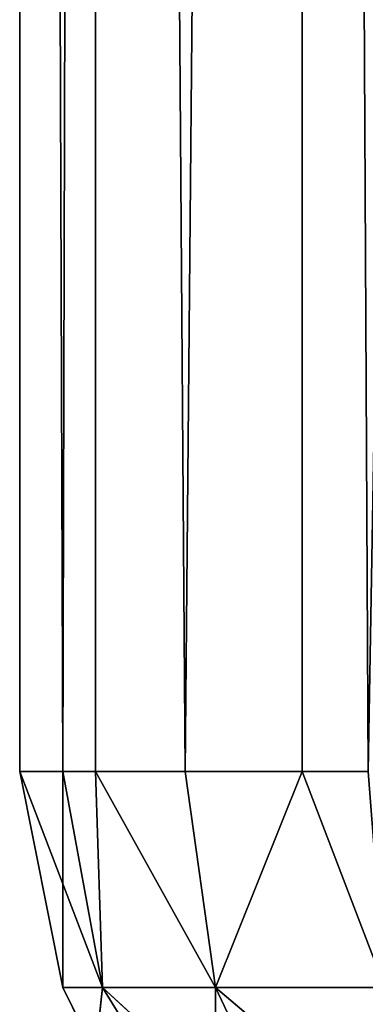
# Model space of a CAD drawing. Extents: x 659 to 1111, y 0 to 289.
# Tile 123 of 208: x 812.808 to 813.726, y 158.381 to 161. Entities that reach past the tile are written whole.
import ezdxf

# ---------------------------------------------------------------- set-up
doc = ezdxf.new("R2010")
doc.units = 0
doc.header["$LTSCALE"] = 25.4
doc.layers.get('0').update_dxf_attribs({"color": 13, "linetype": 'CONTINUOUS'})

# ---------------------------------------------------------------- blocks, each defined once
blk = doc.blocks.new('GIOTTO-LED-S-8168_STL')
at = {"color": 44}
for p, q in [((156.6046, 56.3598, 96.25), (156.7806, 56.4465, 129.75)), ((156.6046, 56.3598, 96.25), (156.7806, 56.4465, 129.75)), ((156.6046, 56.3598, 129.75), (156.7806, 56.4465, 129.75)), ((156.6046, 56.3598, 129.75), (156.7806, 56.4465, 129.75)), ((156.6046, 56.3598, 96.25), (156.2939, 56.1214, 129.75)), ((156.2939, 56.1214, 129.75), (156.6046, 56.3598, 129.75)), ((156.6046, 56.3598, 96.25), (156.2939, 56.1214, 129.75)), ((156.2939, 56.1214, 129.75), (156.6046, 56.3598, 129.75)), ((156.3747, 56.0406, 130.324), (156.6046, 56.3598, 129.75)), ((156.3747, 56.0406, 130.324), (156.6046, 56.3598, 129.75)), ((156.3747, 56.0406, 130.324), (156.8242, 56.341, 130.324)), ((156.3747, 56.0406, 130.324), (156.8242, 56.341, 130.324)), ((156.6046, 56.3598, 96.25), (156.6046, 56.3598, 129.75)), ((156.6046, 56.3598, 96.25), (156.6046, 56.3598, 129.75)), ((156.6046, 56.3598, 129.75), (156.8242, 56.341, 130.324)), ((156.6046, 56.3598, 129.75), (156.8242, 56.341, 130.324)), ((156.0555, 55.8107, 96.25), (156.2939, 56.1214, 129.75)), ((156.0555, 55.8107, 96.25), (156.2939, 56.1214, 129.75)), ((156.0555, 55.8107, 129.75), (156.2939, 56.1214, 129.75)), ((156.0555, 55.8107, 129.75), (156.2939, 56.1214, 129.75)), ((156.2939, 56.1214, 129.75), (156.3747, 56.0406, 130.324)), ((156.2939, 56.1214, 129.75), (156.3747, 56.0406, 130.324)), ((156.0555, 55.8107, 129.75), (156.3747, 56.0406, 130.324)), ((156.0555, 55.8107, 129.75), (156.3747, 56.0406, 130.324)), ((156.0742, 55.591, 130.324), (156.3747, 56.0406, 130.324)), ((156.0742, 55.591, 130.324), (156.3747, 56.0406, 130.324)), ((156.6046, 55.8107, 130.8107), (156.3747, 56.0406, 130.324)), ((156.3747, 56.0406, 130.324), (156.9487, 56.0406, 130.8107)), ((156.3747, 56.0406, 130.324), (156.9487, 56.0406, 130.8107)), ((156.6046, 55.8107, 130.8107), (156.3747, 56.0406, 130.324)), ((156.0555, 55.8107, 96.25), (155.9688, 55.6347, 129.75)), ((155.9688, 55.6347, 129.75), (156.0555, 55.8107, 129.75)), ((156.0555, 55.8107, 96.25), (155.9688, 55.6347, 129.75)), ((155.9688, 55.6347, 129.75), (156.0555, 55.8107, 129.75)), ((156.0555, 55.8107, 96.25), (156.0555, 55.8107, 129.75)), ((156.0555, 55.8107, 96.25), (156.0555, 55.8107, 129.75)), ((156.0742, 55.591, 130.324), (156.0555, 55.8107, 129.75)), ((156.0742, 55.591, 130.324), (156.0555, 55.8107, 129.75)), ((156.0742, 55.591, 130.324), (156.6046, 55.8107, 130.8107)), ((156.0742, 55.591, 130.324), (156.6046, 55.8107, 130.8107)), ((155.8546, 55.0607, 96.25), (155.9688, 55.6347, 129.75)), ((155.8546, 55.0607, 96.25), (155.9688, 55.6347, 129.75)), ((155.8546, 55.0607, 129.75), (155.9688, 55.6347, 129.75)), ((155.8546, 55.0607, 129.75), (155.9688, 55.6347, 129.75)), ((155.9688, 55.6347, 129.75), (156.0742, 55.591, 130.324)), ((155.9688, 55.6347, 129.75), (156.0742, 55.591, 130.324)), ((155.8546, 55.0607, 129.75), (156.0742, 55.591, 130.324)), ((155.8546, 55.0607, 129.75), (156.0742, 55.591, 130.324)), ((155.9688, 55.0607, 130.324), (156.0742, 55.591, 130.324)), ((155.9688, 55.0607, 130.324), (156.0742, 55.591, 130.324)), ((156.0742, 55.591, 130.324), (156.0555, 55.0607, 130.5)), ((156.0742, 55.591, 130.324), (156.0555, 55.0607, 130.5)), ((156.3747, 55.4666, 130.8107), (156.0742, 55.591, 130.324)), ((156.3747, 55.4666, 130.8107), (156.0742, 55.591, 130.324)), ((155.8546, 8.0607, 129.75), (155.8546, 55.0607, 129.75)), ((155.8546, 55.0607, 129.75), (155.8546, 8.0607, 96.25)), ((155.8546, 55.0607, 129.75), (155.8546, 8.0607, 96.25)), ((155.8546, 55.0607, 129.75), (155.8546, 55.0607, 96.25)), ((155.8546, 55.0607, 129.75), (155.8546, 55.0607, 96.25)), ((155.8546, 55.0607, 129.75), (155.9688, 55.0607, 130.324)), ((155.9688, 55.0607, 130.324), (155.8546, 8.0607, 129.75)), ((155.9688, 55.0607, 130.324), (155.8546, 8.0607, 129.75)), ((155.8546, 55.0607, 129.75), (155.9688, 55.0607, 130.324)), ((155.8546, 8.0607, 129.75), (155.8546, 55.0607, 129.75)), ((155.9688, 55.0607, 130.324), (156.0555, 55.0607, 130.5)), ((156.0555, 55.0607, 130.5), (155.9688, 8.0607, 130.324)), ((156.0555, 55.0607, 130.5), (155.9688, 8.0607, 130.324)), ((155.9688, 55.0607, 130.324), (156.0555, 55.0607, 130.5)), ((155.9688, 55.0607, 130.324), (155.9688, 8.0607, 130.324)), ((155.9688, 55.0607, 130.324), (155.9688, 8.0607, 130.324)), ((155.8546, 8.0607, 96.25), (155.8546, 8.0607, 129.75)), ((155.8546, 8.0607, 96.25), (155.8546, 8.0607, 129.75)), ((155.8546, 8.0607, 96.25), (155.9688, 7.4867, 129.75)), ((155.9688, 7.4867, 129.75), (155.8546, 8.0607, 129.75)), ((155.8546, 8.0607, 96.25), (155.9688, 7.4867, 129.75)), ((155.8546, 8.0607, 129.75), (155.9688, 8.0607, 130.324)), ((155.8546, 8.0607, 129.75), (155.9688, 8.0607, 130.324)), ((155.9688, 7.4867, 129.75), (155.8546, 8.0607, 129.75)), ((155.9688, 8.0607, 130.324), (156.0555, 8.0607, 130.5)), ((155.9688, 8.0607, 130.324), (156.0555, 8.0607, 130.5)), ((155.9688, 8.0607, 130.324), (156.0742, 7.5304, 130.324)), ((155.9688, 8.0607, 130.324), (156.0742, 7.5304, 130.324)), ((155.9688, 8.0607, 130.324), (155.9688, 7.4867, 129.75)), ((155.9688, 8.0607, 130.324), (155.9688, 7.4867, 129.75)), ((156.0555, 8.0607, 130.5), (156.0742, 7.5304, 130.324)), ((156.0555, 8.0607, 130.5), (156.0742, 7.5304, 130.324)), ((156.3747, 7.6548, 130.8107), (156.0742, 7.5304, 130.324)), ((156.3747, 7.6548, 130.8107), (156.0742, 7.5304, 130.324)), ((156.3747, 7.0808, 130.324), (156.3747, 7.6548, 130.8107)), ((156.3747, 7.0808, 130.324), (156.3747, 7.6548, 130.8107)), ((156.0742, 7.5304, 130.324), (155.9688, 7.4867, 129.75)), ((156.0742, 7.5304, 130.324), (155.9688, 7.4867, 129.75)), ((156.0555, 7.3107, 129.75), (156.0742, 7.5304, 130.324)), ((156.0555, 7.3107, 129.75), (156.0742, 7.5304, 130.324)), ((156.3747, 7.0808, 130.324), (156.0742, 7.5304, 130.324)), ((156.3747, 7.0808, 130.324), (156.0742, 7.5304, 130.324)), ((156.0555, 7.3107, 96.25), (155.9688, 7.4867, 129.75)), ((156.0555, 7.3107, 96.25), (155.9688, 7.4867, 129.75)), ((156.0555, 7.3107, 129.75), (155.9688, 7.4867, 129.75)), ((156.0555, 7.3107, 129.75), (155.9688, 7.4867, 129.75)), ((156.0555, 7.3107, 96.25), (156.0555, 7.3107, 129.75)), ((156.0555, 7.3107, 96.25), (156.0555, 7.3107, 129.75)), ((156.0555, 7.3107, 96.25), (156.2939, 7.0001, 129.75)), ((156.2939, 7.0001, 129.75), (156.0555, 7.3107, 129.75)), ((156.0555, 7.3107, 96.25), (156.2939, 7.0001, 129.75)), ((156.2939, 7.0001, 129.75), (156.0555, 7.3107, 129.75)), ((156.3747, 7.0808, 130.324), (156.0555, 7.3107, 129.75)), ((156.3747, 7.0808, 130.324), (156.0555, 7.3107, 129.75)), ((156.6046, 7.3107, 130.8107), (156.3747, 7.0808, 130.324)), ((156.6046, 7.3107, 130.8107), (156.3747, 7.0808, 130.324)), ((156.2939, 7.0001, 129.75), (156.3747, 7.0808, 130.324)), ((156.2939, 7.0001, 129.75), (156.3747, 7.0808, 130.324)), ((156.6046, 6.7617, 129.75), (156.3747, 7.0808, 130.324)), ((156.6046, 6.7617, 129.75), (156.3747, 7.0808, 130.324)), ((156.8242, 6.7804, 130.324), (156.3747, 7.0808, 130.324)), ((156.8242, 6.7804, 130.324), (156.3747, 7.0808, 130.324)), ((156.6046, 6.7617, 96.25), (156.2939, 7.0001, 129.75)), ((156.6046, 6.7617, 96.25), (156.2939, 7.0001, 129.75)), ((156.6046, 6.7617, 129.75), (156.2939, 7.0001, 129.75)), ((156.6046, 6.7617, 129.75), (156.2939, 7.0001, 129.75)), ((156.8242, 6.7804, 130.324), (156.6046, 6.7617, 129.75)), ((156.8242, 6.7804, 130.324), (156.6046, 6.7617, 129.75)), ((156.6046, 6.7617, 96.25), (156.6046, 6.7617, 129.75)), ((156.6046, 6.7617, 96.25), (156.6046, 6.7617, 129.75)), ((156.6046, 6.7617, 96.25), (156.7806, 6.6749, 129.75)), ((156.7806, 6.6749, 129.75), (156.6046, 6.7617, 129.75)), ((156.6046, 6.7617, 96.25), (156.7806, 6.6749, 129.75)), ((156.7806, 6.6749, 129.75), (156.6046, 6.7617, 129.75))]:
    blk.add_line(p, q, dxfattribs=at)
mesh = blk.add_polyface(dxfattribs=at)
corners = [(156.7806, 56.4465, 129.75), (157.3546, 56.5607, 96.25), (156.6046, 56.3598, 96.25)]
mesh.append_faces([[corners[k] for k in face] for face in [(0, 1, 2)]], dxfattribs={"color": 44})
mesh = blk.add_polyface(dxfattribs=at)
corners = [(156.7806, 56.4465, 129.75), (156.6046, 56.3598, 96.25), (156.6046, 56.3598, 129.75)]
mesh.append_faces([[corners[k] for k in face] for face in [(0, 1, 2)]], dxfattribs={"color": 44})
mesh = blk.add_polyface(dxfattribs=at)
corners = [(156.8242, 56.341, 130.324), (156.7806, 56.4465, 129.75), (156.6046, 56.3598, 129.75)]
mesh.append_faces([[corners[k] for k in face] for face in [(0, 1, 2)]], dxfattribs={"color": 44})
mesh = blk.add_polyface(dxfattribs=at)
corners = [(156.2939, 56.1214, 129.75), (156.6046, 56.3598, 96.25), (156.0555, 55.8107, 96.25)]
mesh.append_faces([[corners[k] for k in face] for face in [(0, 1, 2)]], dxfattribs={"color": 44})
mesh = blk.add_polyface(dxfattribs=at)
corners = [(156.6046, 56.3598, 129.75), (156.6046, 56.3598, 96.25), (156.2939, 56.1214, 129.75)]
mesh.append_faces([[corners[k] for k in face] for face in [(0, 1, 2)]], dxfattribs={"color": 44})
mesh = blk.add_polyface(dxfattribs=at)
corners = [(156.3747, 56.0406, 130.324), (156.6046, 56.3598, 129.75), (156.2939, 56.1214, 129.75)]
mesh.append_faces([[corners[k] for k in face] for face in [(0, 1, 2)]], dxfattribs={"color": 44})
mesh = blk.add_polyface(dxfattribs=at)
corners = [(156.8242, 56.341, 130.324), (156.6046, 56.3598, 129.75), (156.3747, 56.0406, 130.324)]
mesh.append_faces([[corners[k] for k in face] for face in [(0, 1, 2)]], dxfattribs={"color": 44})
mesh = blk.add_polyface(dxfattribs=at)
corners = [(156.9487, 56.0406, 130.8107), (156.8242, 56.341, 130.324), (156.3747, 56.0406, 130.324)]
mesh.append_faces([[corners[k] for k in face] for face in [(0, 1, 2)]], dxfattribs={"color": 44})
mesh = blk.add_polyface(dxfattribs=at)
corners = [(156.2939, 56.1214, 129.75), (156.0555, 55.8107, 96.25), (156.0555, 55.8107, 129.75)]
mesh.append_faces([[corners[k] for k in face] for face in [(0, 1, 2)]], dxfattribs={"color": 44})
mesh = blk.add_polyface(dxfattribs=at)
corners = [(156.2939, 56.1214, 129.75), (156.0555, 55.8107, 129.75), (156.3747, 56.0406, 130.324)]
mesh.append_faces([[corners[k] for k in face] for face in [(0, 1, 2)]], dxfattribs={"color": 44})
mesh = blk.add_polyface(dxfattribs=at)
corners = [(156.3747, 56.0406, 130.324), (156.0555, 55.8107, 129.75), (156.0742, 55.591, 130.324)]
mesh.append_faces([[corners[k] for k in face] for face in [(0, 1, 2)]], dxfattribs={"color": 44})
mesh = blk.add_polyface(dxfattribs=at)
corners = [(156.3747, 56.0406, 130.324), (156.0742, 55.591, 130.324), (156.6046, 55.8107, 130.8107)]
mesh.append_faces([[corners[k] for k in face] for face in [(0, 1, 2)]], dxfattribs={"color": 44})
mesh = blk.add_polyface(dxfattribs=at)
corners = [(156.9487, 56.0406, 130.8107), (156.3747, 56.0406, 130.324), (156.6046, 55.8107, 130.8107)]
mesh.append_faces([[corners[k] for k in face] for face in [(0, 1, 2)]], dxfattribs={"color": 44})
mesh = blk.add_polyface(dxfattribs=at)
corners = [(156.0555, 55.8107, 96.25), (155.8546, 55.0607, 96.25), (155.9688, 55.6347, 129.75)]
mesh.append_faces([[corners[k] for k in face] for face in [(0, 1, 2)]], dxfattribs={"color": 44})
mesh = blk.add_polyface(dxfattribs=at)
corners = [(156.0555, 55.8107, 129.75), (156.0555, 55.8107, 96.25), (155.9688, 55.6347, 129.75)]
mesh.append_faces([[corners[k] for k in face] for face in [(0, 1, 2)]], dxfattribs={"color": 44})
mesh = blk.add_polyface(dxfattribs=at)
corners = [(156.0555, 55.8107, 129.75), (155.9688, 55.6347, 129.75), (156.0742, 55.591, 130.324)]
mesh.append_faces([[corners[k] for k in face] for face in [(0, 1, 2)]], dxfattribs={"color": 44})
mesh = blk.add_polyface(dxfattribs=at)
corners = [(156.6046, 55.8107, 130.8107), (156.0742, 55.591, 130.324), (156.3747, 55.4666, 130.8107)]
mesh.append_faces([[corners[k] for k in face] for face in [(0, 1, 2)]], dxfattribs={"color": 44})
mesh = blk.add_polyface(dxfattribs=at)
corners = [(155.9688, 55.6347, 129.75), (155.8546, 55.0607, 96.25), (155.8546, 55.0607, 129.75)]
mesh.append_faces([[corners[k] for k in face] for face in [(0, 1, 2)]], dxfattribs={"color": 44})
mesh = blk.add_polyface(dxfattribs=at)
corners = [(155.9688, 55.6347, 129.75), (155.8546, 55.0607, 129.75), (156.0742, 55.591, 130.324)]
mesh.append_faces([[corners[k] for k in face] for face in [(0, 1, 2)]], dxfattribs={"color": 44})
mesh = blk.add_polyface(dxfattribs=at)
corners = [(156.0742, 55.591, 130.324), (155.8546, 55.0607, 129.75), (155.9688, 55.0607, 130.324)]
mesh.append_faces([[corners[k] for k in face] for face in [(0, 1, 2)]], dxfattribs={"color": 44})
mesh = blk.add_polyface(dxfattribs=at)
corners = [(156.0742, 55.591, 130.324), (155.9688, 55.0607, 130.324), (156.0555, 55.0607, 130.5)]
mesh.append_faces([[corners[k] for k in face] for face in [(0, 1, 2)]], dxfattribs={"color": 44})
mesh = blk.add_polyface(dxfattribs=at)
corners = [(156.0742, 55.591, 130.324), (156.0555, 55.0607, 130.5), (156.3747, 55.4666, 130.8107)]
mesh.append_faces([[corners[k] for k in face] for face in [(0, 1, 2)]], dxfattribs={"color": 44})
mesh = blk.add_polyface(dxfattribs=at)
corners = [(155.8546, 55.0607, 129.75), (155.8546, 8.0607, 96.25), (155.8546, 8.0607, 129.75)]
mesh.append_faces([[corners[k] for k in face] for face in [(0, 1, 2)]], dxfattribs={"color": 44})
mesh = blk.add_polyface(dxfattribs=at)
corners = [(155.8546, 55.0607, 129.75), (155.8546, 55.0607, 96.25), (155.8546, 8.0607, 96.25)]
mesh.append_faces([[corners[k] for k in face] for face in [(0, 1, 2)]], dxfattribs={"color": 44})
mesh = blk.add_polyface(dxfattribs=at)
corners = [(155.9688, 55.0607, 130.324), (155.8546, 8.0607, 129.75), (155.9688, 8.0607, 130.324)]
mesh.append_faces([[corners[k] for k in face] for face in [(0, 1, 2)]], dxfattribs={"color": 44})
mesh = blk.add_polyface(dxfattribs=at)
corners = [(155.8546, 55.0607, 129.75), (155.8546, 8.0607, 129.75), (155.9688, 55.0607, 130.324)]
mesh.append_faces([[corners[k] for k in face] for face in [(0, 1, 2)]], dxfattribs={"color": 44})
mesh = blk.add_polyface(dxfattribs=at)
corners = [(156.0555, 55.0607, 130.5), (155.9688, 8.0607, 130.324), (156.0555, 8.0607, 130.5)]
mesh.append_faces([[corners[k] for k in face] for face in [(0, 1, 2)]], dxfattribs={"color": 44})
mesh = blk.add_polyface(dxfattribs=at)
corners = [(155.9688, 55.0607, 130.324), (155.9688, 8.0607, 130.324), (156.0555, 55.0607, 130.5)]
mesh.append_faces([[corners[k] for k in face] for face in [(0, 1, 2)]], dxfattribs={"color": 44})
mesh = blk.add_polyface(dxfattribs=at)
corners = [(155.8546, 8.0607, 96.25), (155.9688, 7.4867, 129.75), (155.8546, 8.0607, 129.75)]
mesh.append_faces([[corners[k] for k in face] for face in [(0, 1, 2)]], dxfattribs={"color": 44})
mesh = blk.add_polyface(dxfattribs=at)
corners = [(155.8546, 8.0607, 96.25), (156.0555, 7.3107, 96.25), (155.9688, 7.4867, 129.75)]
mesh.append_faces([[corners[k] for k in face] for face in [(0, 1, 2)]], dxfattribs={"color": 44})
mesh = blk.add_polyface(dxfattribs=at)
corners = [(155.8546, 8.0607, 129.75), (155.9688, 7.4867, 129.75), (155.9688, 8.0607, 130.324)]
mesh.append_faces([[corners[k] for k in face] for face in [(0, 1, 2)]], dxfattribs={"color": 44})
mesh = blk.add_polyface(dxfattribs=at)
corners = [(155.9688, 8.0607, 130.324), (156.0742, 7.5304, 130.324), (156.0555, 8.0607, 130.5)]
mesh.append_faces([[corners[k] for k in face] for face in [(0, 1, 2)]], dxfattribs={"color": 44})
mesh = blk.add_polyface(dxfattribs=at)
corners = [(155.9688, 8.0607, 130.324), (155.9688, 7.4867, 129.75), (156.0742, 7.5304, 130.324)]
mesh.append_faces([[corners[k] for k in face] for face in [(0, 1, 2)]], dxfattribs={"color": 44})
mesh = blk.add_polyface(dxfattribs=at)
corners = [(156.0555, 8.0607, 130.5), (156.0742, 7.5304, 130.324), (156.3747, 7.6548, 130.8107)]
mesh.append_faces([[corners[k] for k in face] for face in [(0, 1, 2)]], dxfattribs={"color": 44})
mesh = blk.add_polyface(dxfattribs=at)
corners = [(156.3747, 7.6548, 130.8107), (156.0742, 7.5304, 130.324), (156.3747, 7.0808, 130.324)]
mesh.append_faces([[corners[k] for k in face] for face in [(0, 1, 2)]], dxfattribs={"color": 44})
mesh = blk.add_polyface(dxfattribs=at)
corners = [(156.3747, 7.6548, 130.8107), (156.3747, 7.0808, 130.324), (156.6046, 7.3107, 130.8107)]
mesh.append_faces([[corners[k] for k in face] for face in [(0, 1, 2)]], dxfattribs={"color": 44})
mesh = blk.add_polyface(dxfattribs=at)
corners = [(156.0742, 7.5304, 130.324), (155.9688, 7.4867, 129.75), (156.0555, 7.3107, 129.75)]
mesh.append_faces([[corners[k] for k in face] for face in [(0, 1, 2)]], dxfattribs={"color": 44})
mesh = blk.add_polyface(dxfattribs=at)
corners = [(156.0742, 7.5304, 130.324), (156.0555, 7.3107, 129.75), (156.3747, 7.0808, 130.324)]
mesh.append_faces([[corners[k] for k in face] for face in [(0, 1, 2)]], dxfattribs={"color": 44})
mesh = blk.add_polyface(dxfattribs=at)
corners = [(155.9688, 7.4867, 129.75), (156.0555, 7.3107, 96.25), (156.0555, 7.3107, 129.75)]
mesh.append_faces([[corners[k] for k in face] for face in [(0, 1, 2)]], dxfattribs={"color": 44})
mesh = blk.add_polyface(dxfattribs=at)
corners = [(156.0555, 7.3107, 96.25), (156.2939, 7.0001, 129.75), (156.0555, 7.3107, 129.75)]
mesh.append_faces([[corners[k] for k in face] for face in [(0, 1, 2)]], dxfattribs={"color": 44})
mesh = blk.add_polyface(dxfattribs=at)
corners = [(156.2939, 7.0001, 129.75), (156.0555, 7.3107, 96.25), (156.6046, 6.7617, 96.25)]
mesh.append_faces([[corners[k] for k in face] for face in [(0, 1, 2)]], dxfattribs={"color": 44})
mesh = blk.add_polyface(dxfattribs=at)
corners = [(156.0555, 7.3107, 129.75), (156.2939, 7.0001, 129.75), (156.3747, 7.0808, 130.324)]
mesh.append_faces([[corners[k] for k in face] for face in [(0, 1, 2)]], dxfattribs={"color": 44})
mesh = blk.add_polyface(dxfattribs=at)
corners = [(156.6046, 7.3107, 130.8107), (156.3747, 7.0808, 130.324), (156.8242, 6.7804, 130.324)]
mesh.append_faces([[corners[k] for k in face] for face in [(0, 1, 2)]], dxfattribs={"color": 44})
mesh = blk.add_polyface(dxfattribs=at)
corners = [(156.6046, 7.3107, 130.8107), (156.8242, 6.7804, 130.324), (156.9487, 7.0808, 130.8107)]
mesh.append_faces([[corners[k] for k in face] for face in [(0, 1, 2)]], dxfattribs={"color": 44})
mesh = blk.add_polyface(dxfattribs=at)
corners = [(156.3747, 7.0808, 130.324), (156.2939, 7.0001, 129.75), (156.6046, 6.7617, 129.75)]
mesh.append_faces([[corners[k] for k in face] for face in [(0, 1, 2)]], dxfattribs={"color": 44})
mesh = blk.add_polyface(dxfattribs=at)
corners = [(156.3747, 7.0808, 130.324), (156.6046, 6.7617, 129.75), (156.8242, 6.7804, 130.324)]
mesh.append_faces([[corners[k] for k in face] for face in [(0, 1, 2)]], dxfattribs={"color": 44})
mesh = blk.add_polyface(dxfattribs=at)
corners = [(156.2939, 7.0001, 129.75), (156.6046, 6.7617, 96.25), (156.6046, 6.7617, 129.75)]
mesh.append_faces([[corners[k] for k in face] for face in [(0, 1, 2)]], dxfattribs={"color": 44})
mesh = blk.add_polyface(dxfattribs=at)
corners = [(156.8242, 6.7804, 130.324), (156.6046, 6.7617, 129.75), (156.7806, 6.6749, 129.75)]
mesh.append_faces([[corners[k] for k in face] for face in [(0, 1, 2)]], dxfattribs={"color": 44})
mesh = blk.add_polyface(dxfattribs=at)
corners = [(156.6046, 6.7617, 129.75), (156.6046, 6.7617, 96.25), (156.7806, 6.6749, 129.75)]
mesh.append_faces([[corners[k] for k in face] for face in [(0, 1, 2)]], dxfattribs={"color": 44})
mesh = blk.add_polyface(dxfattribs=at)
corners = [(156.7806, 6.6749, 129.75), (156.6046, 6.7617, 96.25), (157.3546, 6.5607, 96.25)]
mesh.append_faces([[corners[k] for k in face] for face in [(0, 1, 2)]], dxfattribs={"color": 44})

msp = doc.modelspace()

# ---------------------------------------------------------------- block references
at = {"color": 0, "extrusion": (0, -1, -5.27356e-16)}
msp.add_blockref('GIOTTO-LED-S-8168_STL', (656.9536, 1175.6515, -288.75), dxfattribs=at)

doc.saveas('drawing.dxf')
